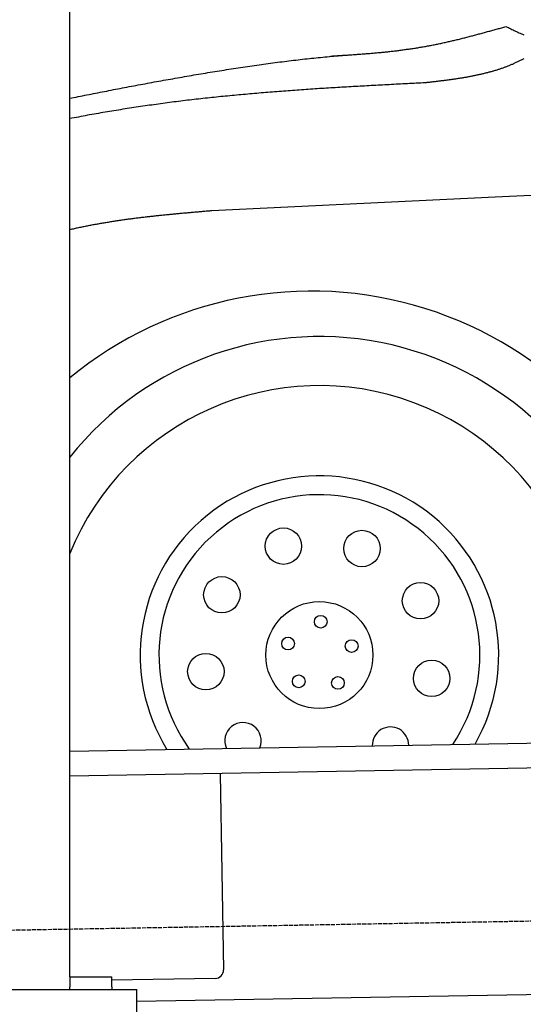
# Model space of a CAD drawing. Extents: x 1073 to 6773, y 6141 to 11616.
# Tile 3 of 50: x 1673 to 2273, y 7995 to 9169. Entities that reach past the tile are written whole.
import ezdxf

# ---------------------------------------------------------------- set-up
doc = ezdxf.new("R2010")
doc.units = 0
doc.linetypes.add('GEN3', pattern=[6.25, 5, -1.25])
doc.layers.get('0').update_dxf_attribs({"linetype": 'CONTINUOUS'})
doc.layers.add('3', color=6, linetype='GEN3')
doc.layers.add('CAR', color=10, linetype='CONTINUOUS')

msp = doc.modelspace()

# ---------------------------------------------------------------- linework, layer by layer
for p, q in [((1732.8, 8027.8), (1732.8, 10183)), ((1732.8, 8297.1), (4392.1, 8343.5)), ((4387.6, 8313.4), (1732.8, 8267.1)), ((1912, 8270.2), (1916.1, 8036.2)), ((4146.4, 8039.2), (1812.8, 7998.4)), ((1732.8, 8028), (1782.8, 8028)), ((1732.8, 8027.8), (1732.8, 8016)), ((1782.8, 8016), (1782.8, 8028)), ((1906.2, 8026.1), (1782.8, 8023.9)), ((1072.8, 8013), (1812.8, 8013)), ((1732.8, 8013), (1732.8, 8016)), ((1782.8, 8016), (1782.8, 8013)), ((1812.8, 7908), (1812.8, 8013))]:
    msp.add_line(p, q)
msp.add_arc((1906.1, 8036.1), 10, 271, 1)
at = {"layer": '3'}
msp.add_line((1175.3, 8075.3), (6230.4, 8163.5), dxfattribs=at)
at = {"layer": 'CAR'}
for p, q in [((4447.6, 9063.5), (2239.9, 8957.6)), ((2239.9, 8957.6), (1902, 8941.3))]:
    msp.add_line(p, q, dxfattribs=at)
for points in [[(2043.8, 9125.8, 0), (2045.1, 9125.9, 0), (2046.4, 9126, 0), (2047.8, 9126.1, 0), (2049.1, 9126.2, 0), (2050.4, 9126.3, 0), (2051.8, 9126.4, 0), (2053.1, 9126.4, 0), (2054.5, 9126.5, 0), (2055.8, 9126.6, 0), (2057.1, 9126.7, 0), (2058.5, 9126.8, 0), (2059.8, 9126.9, 0), (2061.2, 9127, 0), (2062.5, 9127, 0), (2063.8, 9127.1, 0), (2065.2, 9127.2, 0), (2066.5, 9127.3, 0), (2067.8, 9127.4, 0), (2069.2, 9127.5, 0), (2070.5, 9127.6, 0), (2071.8, 9127.7, 0), (2073.2, 9127.8, 0), (2074.5, 9127.9, 0), (2075.9, 9128, 0), (2077.2, 9128.1, 0), (2078.5, 9128.2, 0), (2079.9, 9128.3, 0), (2081.2, 9128.4, 0), (2082.5, 9128.5, 0), (2083.9, 9128.6, 0), (2085.2, 9128.7, 0), (2086.5, 9128.8, 0), (2087.9, 9128.9, 0), (2089.2, 9129, 0), (2090.5, 9129.1, 0), (2091.9, 9129.2, 0), (2093.2, 9129.4, 0), (2094.5, 9129.5, 0), (2095.9, 9129.6, 0), (2097.2, 9129.7, 0), (2098.5, 9129.8, 0), (2099.9, 9130, 0), (2101.2, 9130.1, 0), (2102.5, 9130.2, 0), (2103.9, 9130.3, 0), (2105.2, 9130.5, 0), (2106.5, 9130.6, 0), (2107.9, 9130.7, 0), (2109.2, 9130.9, 0), (2110.5, 9131, 0), (2111.8, 9131.1, 0), (2113.2, 9131.3, 0), (2114.5, 9131.4, 0), (2115.8, 9131.6, 0), (2117.2, 9131.7, 0), (2118.5, 9131.9, 0), (2119.8, 9132, 0), (2121.1, 9132.2, 0), (2122.5, 9132.3, 0), (2123.8, 9132.5, 0), (2125.1, 9132.6, 0), (2126.4, 9132.8, 0), (2127.8, 9133, 0), (2129.1, 9133.1, 0), (2130.4, 9133.3, 0), (2131.7, 9133.5, 0), (2133.1, 9133.7, 0), (2134.4, 9133.9, 0), (2135.7, 9134, 0), (2137, 9134.2, 0), (2138.3, 9134.4, 0), (2139.7, 9134.6, 0), (2141, 9134.8, 0), (2142.3, 9135, 0), (2143.6, 9135.2, 0), (2144.9, 9135.4, 0), (2146.3, 9135.6, 0), (2147.6, 9135.8, 0), (2148.9, 9136, 0), (2150.2, 9136.3, 0), (2151.5, 9136.5, 0), (2152.8, 9136.7, 0), (2154.2, 9136.9, 0), (2155.5, 9137.2, 0), (2156.8, 9137.4, 0), (2158.1, 9137.6, 0), (2159.4, 9137.9, 0), (2160.7, 9138.1, 0), (2162, 9138.4, 0), (2163.3, 9138.6, 0), (2164.6, 9138.9, 0), (2165.9, 9139.1, 0), (2167.3, 9139.4, 0), (2168.6, 9139.7, 0), (2169.9, 9139.9, 0), (2171.2, 9140.2, 0), (2172.5, 9140.5, 0), (2173.8, 9140.8, 0), (2175.1, 9141, 0), (2176.4, 9141.3, 0), (2177.7, 9141.6, 0), (2179, 9141.9, 0), (2180.3, 9142.2, 0), (2181.6, 9142.5, 0), (2182.9, 9142.8, 0), (2184.2, 9143.1, 0), (2185.5, 9143.4, 0), (2186.8, 9143.7, 0), (2188.1, 9144, 0), (2189.4, 9144.3, 0), (2190.7, 9144.6, 0), (2192, 9144.9, 0), (2193.3, 9145.2, 0), (2194.6, 9145.5, 0), (2195.9, 9145.8, 0), (2197.2, 9146.1, 0), (2198.5, 9146.5, 0), (2199.8, 9146.8, 0), (2201.1, 9147.1, 0), (2202.4, 9147.5, 0), (2203.7, 9147.8, 0), (2205, 9148.1, 0), (2206.3, 9148.4, 0), (2207.6, 9148.8, 0), (2208.9, 9149.1, 0), (2210.2, 9149.4, 0), (2211.5, 9149.8, 0), (2212.8, 9150.1, 0), (2214.1, 9150.5, 0), (2215.4, 9150.8, 0), (2216.7, 9151.1, 0), (2217.9, 9151.5, 0), (2219.2, 9151.8, 0), (2220.5, 9152.2, 0), (2221.8, 9152.5, 0), (2223.1, 9152.9, 0), (2224.4, 9153.2, 0), (2225.7, 9153.6, 0), (2227, 9153.9, 0), (2228.3, 9154.3, 0), (2229.6, 9154.6, 0), (2230.9, 9155, 0), (2232.2, 9155.4, 0), (2233.5, 9155.7, 0), (2234.8, 9156.1, 0), (2236.1, 9156.4, 0), (2237.3, 9156.8, 0), (2238.6, 9157.1, 0), (2239.9, 9157.5, 0), (2241.2, 9157.9, 0), (2242.5, 9158.2, 0), (2243.8, 9158.6, 0), (2245.1, 9158.9, 0), (2246.4, 9159.3, 0), (2247.7, 9159.7, 0), (2249, 9160, 0), (2250.3, 9160.4, 0), (2251.6, 9160.7, 0), (2252.8, 9161.1, 0)], [(2252.8, 9161.1, 0), (2254.2, 9160.4, 0), (2255.6, 9159.8, 0), (2257, 9159.1, 0), (2258.4, 9158.4, 0), (2259.8, 9157.7, 0), (2261.2, 9157.1, 0), (2262.6, 9156.4, 0), (2264.1, 9155.7, 0), (2265.4, 9155.1, 0), (2266.8, 9154.4, 0), (2268.2, 9153.7, 0), (2269.7, 9153.1, 0), (2271.1, 9152.4, 0), (2272.5, 9151.8, 0), (2273.9, 9151.1, 0)], [(1732.8, 9075.5, 0), (1735.3, 9076, 0), (1737.8, 9076.5, 0), (1740.4, 9077, 0), (1742.9, 9077.5, 0), (1745.5, 9078.1, 0), (1748.1, 9078.6, 0), (1750.7, 9079.1, 0), (1753.2, 9079.6, 0), (1755.8, 9080.1, 0), (1758.4, 9080.6, 0), (1761, 9081.1, 0), (1763.6, 9081.6, 0), (1766.3, 9082.2, 0), (1768.9, 9082.7, 0), (1771.5, 9083.2, 0), (1774.2, 9083.7, 0), (1776.8, 9084.2, 0), (1779.5, 9084.7, 0), (1782.1, 9085.3, 0), (1784.8, 9085.8, 0), (1787.4, 9086.3, 0), (1790.1, 9086.8, 0), (1792.8, 9087.3, 0), (1795.5, 9087.8, 0), (1798.2, 9088.3, 0), (1800.8, 9088.9, 0), (1803.5, 9089.4, 0), (1806.2, 9089.9, 0), (1809, 9090.4, 0), (1811.7, 9090.9, 0), (1814.4, 9091.4, 0), (1817.1, 9091.9, 0), (1819.8, 9092.4, 0), (1822.5, 9092.9, 0), (1825.3, 9093.4, 0), (1828, 9094, 0), (1830.8, 9094.5, 0), (1833.5, 9095, 0), (1836.2, 9095.5, 0), (1839, 9096, 0), (1841.8, 9096.5, 0), (1844.5, 9097, 0), (1847.3, 9097.5, 0), (1850, 9098, 0), (1852.8, 9098.4, 0), (1855.6, 9098.9, 0), (1858.3, 9099.4, 0), (1861.1, 9099.9, 0), (1863.9, 9100.4, 0), (1866.6, 9100.9, 0), (1869.4, 9101.4, 0), (1872.2, 9101.9, 0), (1875, 9102.3, 0), (1877.8, 9102.8, 0), (1880.5, 9103.3, 0), (1883.3, 9103.8, 0), (1886.1, 9104.2, 0), (1888.9, 9104.7, 0), (1891.7, 9105.1, 0), (1894.5, 9105.6, 0), (1897.2, 9106.1, 0), (1900, 9106.5, 0), (1902.8, 9107, 0), (1905.6, 9107.4, 0), (1908.4, 9107.9, 0), (1911.2, 9108.3, 0), (1914, 9108.8, 0), (1916.8, 9109.2, 0), (1919.5, 9109.7, 0), (1922.3, 9110.1, 0), (1925.1, 9110.5, 0), (1927.9, 9111, 0), (1930.7, 9111.4, 0), (1933.5, 9111.8, 0), (1936.2, 9112.2, 0), (1939, 9112.6, 0), (1941.8, 9113, 0), (1944.6, 9113.5, 0), (1947.3, 9113.9, 0), (1950.1, 9114.3, 0), (1952.9, 9114.7, 0), (1955.7, 9115.1, 0), (1958.4, 9115.5, 0), (1961.2, 9115.8, 0), (1963.9, 9116.2, 0), (1966.7, 9116.6, 0), (1969.5, 9117, 0), (1972.2, 9117.3, 0), (1975, 9117.7, 0), (1977.7, 9118.1, 0), (1980.4, 9118.4, 0), (1983.2, 9118.8, 0), (1985.9, 9119.1, 0), (1988.6, 9119.5, 0), (1991.4, 9119.8, 0), (1994.1, 9120.2, 0), (1996.8, 9120.5, 0), (1999.5, 9120.8, 0), (2002.2, 9121.1, 0), (2004.9, 9121.5, 0), (2007.6, 9121.8, 0), (2010.3, 9122.1, 0), (2013, 9122.4, 0), (2015.7, 9122.7, 0), (2018.4, 9123, 0), (2021.1, 9123.2, 0), (2023.8, 9123.5, 0), (2026.4, 9123.8, 0), (2029.1, 9124.1, 0), (2031.7, 9124.3, 0), (2034.4, 9124.6, 0), (2037, 9124.9, 0), (2039.7, 9125.1, 0), (2042.3, 9125.4, 0), (2044.9, 9125.6, 0), (2047.5, 9125.8, 0), (2050.1, 9126, 0), (2052.7, 9126.3, 0), (2055.3, 9126.5, 0), (2057.9, 9126.7, 0), (2060.5, 9126.9, 0), (2063.1, 9127.1, 0), (2065.7, 9127.3, 0), (2068.2, 9127.5, 0), (2070.8, 9127.6, 0), (2073.3, 9127.8, 0), (2075.8, 9128, 0)], [(2274.1, 9122.7, 0), (2273.2, 9122.2, 0), (2272.4, 9121.8, 0), (2271.5, 9121.3, 0), (2270.7, 9120.9, 0), (2269.8, 9120.5, 0), (2269, 9120, 0), (2268.1, 9119.6, 0), (2267.3, 9119.2, 0), (2266.4, 9118.8, 0), (2265.6, 9118.4, 0), (2264.7, 9118, 0), (2263.8, 9117.6, 0), (2263, 9117.2, 0), (2262.1, 9116.8, 0), (2261.2, 9116.4, 0), (2260.4, 9116, 0), (2259.5, 9115.7, 0), (2258.6, 9115.3, 0), (2257.7, 9114.9, 0), (2256.9, 9114.6, 0), (2256, 9114.2, 0), (2255.1, 9113.9, 0), (2254.2, 9113.5, 0), (2253.3, 9113.2, 0), (2252.4, 9112.8, 0), (2251.6, 9112.5, 0), (2250.7, 9112.2, 0), (2249.8, 9111.9, 0), (2248.9, 9111.5, 0), (2248, 9111.2, 0), (2247.1, 9110.9, 0), (2246.2, 9110.6, 0), (2245.3, 9110.3, 0), (2244.4, 9110, 0), (2243.5, 9109.7, 0), (2242.6, 9109.4, 0), (2241.7, 9109.1, 0), (2240.8, 9108.8, 0), (2239.8, 9108.6, 0), (2238.9, 9108.3, 0), (2238, 9108, 0), (2237.1, 9107.8, 0), (2236.2, 9107.5, 0), (2235.3, 9107.2, 0), (2234.3, 9107, 0), (2233.4, 9106.7, 0), (2232.5, 9106.5, 0), (2231.6, 9106.2, 0), (2230.7, 9106, 0), (2229.7, 9105.7, 0), (2228.8, 9105.5, 0), (2227.9, 9105.3, 0), (2226.9, 9105, 0), (2226, 9104.8, 0), (2225.1, 9104.6, 0), (2224.1, 9104.4, 0), (2223.2, 9104.1, 0), (2222.3, 9103.9, 0), (2221.3, 9103.7, 0), (2220.4, 9103.5, 0), (2219.4, 9103.3, 0), (2218.5, 9103.1, 0), (2217.6, 9102.9, 0), (2216.6, 9102.7, 0), (2215.7, 9102.5, 0), (2214.7, 9102.3, 0), (2213.8, 9102.1, 0), (2212.8, 9101.9, 0), (2211.9, 9101.8, 0), (2210.9, 9101.6, 0), (2210, 9101.4, 0), (2209, 9101.2, 0), (2208.1, 9101, 0), (2207.1, 9100.9, 0), (2206.2, 9100.7, 0), (2205.2, 9100.5, 0), (2204.2, 9100.4, 0), (2203.3, 9100.2, 0), (2202.3, 9100, 0), (2201.4, 9099.9, 0), (2200.4, 9099.7, 0), (2199.5, 9099.5, 0), (2198.5, 9099.4, 0), (2197.5, 9099.2, 0), (2196.6, 9099.1, 0), (2195.6, 9099, 0), (2194.6, 9098.8, 0), (2193.7, 9098.6, 0), (2192.7, 9098.5, 0), (2191.7, 9098.4, 0), (2190.8, 9098.2, 0), (2189.8, 9098.1, 0), (2188.8, 9098, 0), (2187.9, 9097.8, 0), (2186.9, 9097.7, 0), (2185.9, 9097.5, 0), (2185, 9097.4, 0), (2184, 9097.3, 0), (2183, 9097.2, 0), (2182.1, 9097, 0), (2181.1, 9096.9, 0), (2180.1, 9096.8, 0), (2179.1, 9096.6, 0), (2178.2, 9096.5, 0), (2177.2, 9096.4, 0), (2176.2, 9096.3, 0), (2175.2, 9096.2, 0), (2174.3, 9096, 0), (2173.3, 9095.9, 0), (2172.3, 9095.8, 0), (2171.3, 9095.7, 0), (2170.3, 9095.6, 0), (2169.4, 9095.5, 0), (2168.4, 9095.3, 0), (2167.4, 9095.2, 0), (2166.4, 9095.1, 0), (2165.5, 9095, 0), (2164.5, 9094.9, 0), (2163.5, 9094.8, 0), (2162.5, 9094.6, 0), (2161.6, 9094.5, 0), (2160.6, 9094.4, 0), (2159.6, 9094.3, 0), (2158.6, 9094.2, 0), (2157.7, 9094.1, 0), (2156.7, 9094, 0)], [(2156.7, 9094, 0), (2154, 9093.8, 0), (2151.3, 9093.7, 0), (2148.6, 9093.5, 0), (2145.9, 9093.4, 0), (2143.2, 9093.3, 0), (2140.6, 9093.1, 0), (2137.9, 9093, 0), (2135.2, 9092.9, 0), (2132.5, 9092.7, 0), (2129.8, 9092.6, 0), (2127.1, 9092.4, 0), (2124.4, 9092.3, 0), (2121.8, 9092.2, 0), (2119.1, 9092, 0), (2116.4, 9091.9, 0), (2113.7, 9091.7, 0), (2111, 9091.6, 0), (2108.3, 9091.5, 0), (2105.7, 9091.3, 0), (2103, 9091.2, 0), (2100.3, 9091, 0), (2097.6, 9090.9, 0), (2094.9, 9090.7, 0), (2092.2, 9090.6, 0), (2089.6, 9090.4, 0), (2086.9, 9090.3, 0), (2084.2, 9090.1, 0), (2081.5, 9090, 0), (2078.8, 9089.9, 0), (2076.1, 9089.7, 0), (2073.4, 9089.5, 0), (2070.8, 9089.4, 0), (2068.1, 9089.2, 0), (2065.4, 9089.1, 0), (2062.7, 9088.9, 0), (2060, 9088.8, 0), (2057.3, 9088.6, 0), (2054.7, 9088.5, 0), (2052, 9088.3, 0), (2049.3, 9088.1, 0), (2046.6, 9088, 0), (2043.9, 9087.8, 0), (2041.3, 9087.6, 0), (2038.6, 9087.5, 0), (2035.9, 9087.3, 0), (2033.2, 9087.1, 0), (2030.5, 9087, 0), (2027.9, 9086.8, 0), (2025.2, 9086.6, 0), (2022.5, 9086.4, 0), (2019.8, 9086.2, 0), (2017.1, 9086.1, 0), (2014.5, 9085.9, 0), (2011.8, 9085.7, 0), (2009.1, 9085.5, 0), (2006.4, 9085.3, 0), (2003.8, 9085.1, 0), (2001.1, 9085, 0), (1998.4, 9084.8, 0), (1995.7, 9084.6, 0), (1993, 9084.4, 0), (1990.4, 9084.2, 0), (1987.7, 9084, 0), (1985, 9083.8, 0), (1982.3, 9083.6, 0), (1979.7, 9083.4, 0), (1977, 9083.2, 0), (1974.3, 9083, 0), (1971.6, 9082.7, 0), (1969, 9082.5, 0), (1966.3, 9082.3, 0), (1963.6, 9082.1, 0), (1960.9, 9081.9, 0), (1958.3, 9081.6, 0), (1955.6, 9081.4, 0), (1952.9, 9081.2, 0), (1950.2, 9081, 0), (1947.6, 9080.7, 0), (1944.9, 9080.5, 0), (1942.2, 9080.2, 0), (1939.6, 9080, 0), (1936.9, 9079.8, 0), (1934.2, 9079.5, 0), (1931.6, 9079.3, 0), (1928.9, 9079, 0), (1926.2, 9078.8, 0), (1923.6, 9078.5, 0), (1920.9, 9078.2, 0), (1918.2, 9078, 0), (1915.6, 9077.7, 0), (1912.9, 9077.5, 0), (1910.2, 9077.2, 0), (1907.6, 9076.9, 0), (1904.9, 9076.6, 0), (1902.2, 9076.4, 0), (1899.6, 9076.1, 0), (1896.9, 9075.8, 0), (1894.2, 9075.5, 0), (1891.6, 9075.2, 0), (1888.9, 9074.9, 0), (1886.3, 9074.6, 0), (1883.6, 9074.3, 0), (1880.9, 9074, 0), (1878.3, 9073.7, 0), (1875.6, 9073.4, 0), (1873, 9073.1, 0), (1870.3, 9072.8, 0), (1867.6, 9072.4, 0), (1865, 9072.1, 0), (1862.3, 9071.8, 0), (1859.7, 9071.4, 0), (1857, 9071.1, 0), (1854.4, 9070.8, 0), (1851.7, 9070.4, 0), (1849, 9070.1, 0), (1846.4, 9069.7, 0), (1843.7, 9069.4, 0), (1841.1, 9069, 0), (1838.4, 9068.7, 0), (1835.8, 9068.3, 0), (1833.1, 9067.9, 0), (1830.5, 9067.5, 0), (1827.8, 9067.2, 0), (1825.2, 9066.8, 0), (1822.5, 9066.4, 0), (1819.9, 9066, 0), (1817.2, 9065.6, 0), (1814.6, 9065.2, 0), (1811.9, 9064.8, 0), (1809.3, 9064.4, 0), (1806.7, 9064, 0), (1804, 9063.6, 0), (1801.4, 9063.2, 0), (1798.7, 9062.8, 0), (1796.1, 9062.4, 0), (1793.4, 9061.9, 0), (1790.8, 9061.5, 0), (1788.2, 9061.1, 0), (1785.5, 9060.6, 0), (1782.9, 9060.2, 0), (1780.2, 9059.8, 0), (1777.6, 9059.3, 0), (1774.9, 9058.9, 0), (1772.3, 9058.4, 0), (1769.7, 9058, 0), (1767, 9057.5, 0), (1764.4, 9057, 0), (1761.8, 9056.6, 0), (1759.1, 9056.1, 0), (1756.5, 9055.6, 0), (1753.8, 9055.2, 0), (1751.2, 9054.7, 0), (1748.6, 9054.2, 0), (1745.9, 9053.7, 0), (1743.3, 9053.2, 0), (1740.7, 9052.8, 0), (1738, 9052.3, 0), (1735.4, 9051.8, 0), (1732.8, 9051.3, 0)], [(1902, 8941.4, 0), (1900.7, 8941.2, 0), (1899.3, 8941.1, 0), (1898, 8941, 0), (1896.6, 8940.9, 0), (1895.3, 8940.8, 0), (1893.9, 8940.6, 0), (1892.6, 8940.5, 0), (1891.2, 8940.4, 0), (1889.9, 8940.3, 0), (1888.5, 8940.2, 0), (1887.2, 8940.1, 0), (1885.8, 8939.9, 0), (1884.5, 8939.8, 0), (1883.1, 8939.7, 0), (1881.7, 8939.6, 0), (1880.4, 8939.5, 0), (1879, 8939.3, 0), (1877.7, 8939.2, 0), (1876.3, 8939.1, 0), (1875, 8939, 0), (1873.6, 8938.9, 0), (1872.3, 8938.7, 0), (1870.9, 8938.6, 0), (1869.6, 8938.5, 0), (1868.2, 8938.4, 0), (1866.9, 8938.2, 0), (1865.5, 8938.1, 0), (1864.2, 8938, 0), (1862.8, 8937.9, 0), (1861.5, 8937.7, 0), (1860.1, 8937.6, 0), (1858.8, 8937.5, 0), (1857.4, 8937.4, 0), (1856.1, 8937.2, 0), (1854.7, 8937.1, 0), (1853.4, 8937, 0), (1852, 8936.8, 0), (1850.7, 8936.7, 0), (1849.3, 8936.6, 0), (1848, 8936.4, 0), (1846.7, 8936.3, 0), (1845.3, 8936.2, 0), (1844, 8936, 0), (1842.6, 8935.9, 0), (1841.3, 8935.7, 0), (1839.9, 8935.6, 0), (1838.6, 8935.5, 0), (1837.2, 8935.3, 0), (1835.9, 8935.2, 0), (1834.5, 8935, 0), (1833.2, 8934.9, 0), (1831.9, 8934.7, 0), (1830.5, 8934.6, 0), (1829.2, 8934.4, 0), (1827.8, 8934.3, 0), (1826.5, 8934.1, 0), (1825.2, 8934, 0), (1823.8, 8933.8, 0), (1822.5, 8933.7, 0), (1821.1, 8933.5, 0), (1819.8, 8933.4, 0), (1818.5, 8933.2, 0), (1817.1, 8933, 0), (1815.8, 8932.9, 0), (1814.5, 8932.7, 0), (1813.1, 8932.5, 0), (1811.8, 8932.4, 0), (1810.4, 8932.2, 0), (1809.1, 8932, 0), (1807.8, 8931.9, 0), (1806.4, 8931.7, 0), (1805.1, 8931.5, 0), (1803.8, 8931.3, 0), (1802.4, 8931.2, 0), (1801.1, 8931, 0), (1799.8, 8930.8, 0), (1798.4, 8930.6, 0), (1797.1, 8930.4, 0), (1795.8, 8930.2, 0), (1794.5, 8930.1, 0), (1793.1, 8929.9, 0), (1791.8, 8929.7, 0), (1790.5, 8929.5, 0), (1789.1, 8929.3, 0), (1787.8, 8929.1, 0), (1786.5, 8928.9, 0), (1785.2, 8928.7, 0), (1783.8, 8928.5, 0), (1782.5, 8928.3, 0), (1781.2, 8928.1, 0), (1779.9, 8927.9, 0), (1778.5, 8927.6, 0), (1777.2, 8927.4, 0), (1775.9, 8927.2, 0), (1774.6, 8927, 0), (1773.3, 8926.8, 0), (1772, 8926.6, 0), (1770.6, 8926.3, 0), (1769.3, 8926.1, 0), (1768, 8925.9, 0), (1766.7, 8925.6, 0), (1765.4, 8925.4, 0), (1764.1, 8925.2, 0), (1762.7, 8924.9, 0), (1761.4, 8924.7, 0), (1760.1, 8924.5, 0), (1758.8, 8924.2, 0), (1757.5, 8924, 0), (1756.2, 8923.7, 0), (1754.9, 8923.5, 0), (1753.6, 8923.2, 0), (1752.3, 8923, 0), (1751, 8922.7, 0), (1749.7, 8922.4, 0), (1748.3, 8922.2, 0), (1747, 8921.9, 0), (1745.8, 8921.6, 0), (1744.5, 8921.4, 0), (1743.2, 8921.1, 0), (1741.8, 8920.8, 0), (1740.5, 8920.5, 0), (1739.2, 8920.2, 0), (1738, 8919.9, 0), (1736.7, 8919.6, 0), (1735.4, 8919.4, 0), (1734.1, 8919.1, 0), (1732.8, 8918.8, 0)]]:
    msp.add_polyline3d(points, dxfattribs=at)
for centre, radius in [((1987.5, 8541.5), 21.7), ((2081.1, 8538.7), 21.7), ((1914.1, 8483.5), 21.7), ((2150.9, 8476.4), 21.7), ((2030.4, 8411.6), 63.8), ((2032, 8451.4), 7.59), ((1993, 8425.4), 7.59), ((2068.8, 8422.4), 7.59), ((1895, 8391.9), 21.7), ((2164.3, 8383.8), 21.7), ((2005.7, 8380.3), 7.59), ((2052.5, 8378.4), 7.59)]:
    msp.add_circle(centre, radius, dxfattribs=at)
for centre, radius, start, end in [((2020.9, 8392.8), 452.8, 15.714, 129.508), ((2030.4, 8411.6), 379.8, 12.0218, 141.5976), ((2030.4, 8411.6), 321.3, 341.1118, 157.8779), ((2030.4, 8411.6), 213.7, 330.2484, 211.7516), ((2030.4, 8411.6), 191.3, 326.1577, 215.8423), ((1939.3, 8309.5), 21.7, 337.055, 204.945), ((2115.1, 8304.2), 21.7, 359.8651, 182.1349)]:
    msp.add_arc(centre, radius, start, end, dxfattribs=at)

doc.saveas('drawing.dxf')
